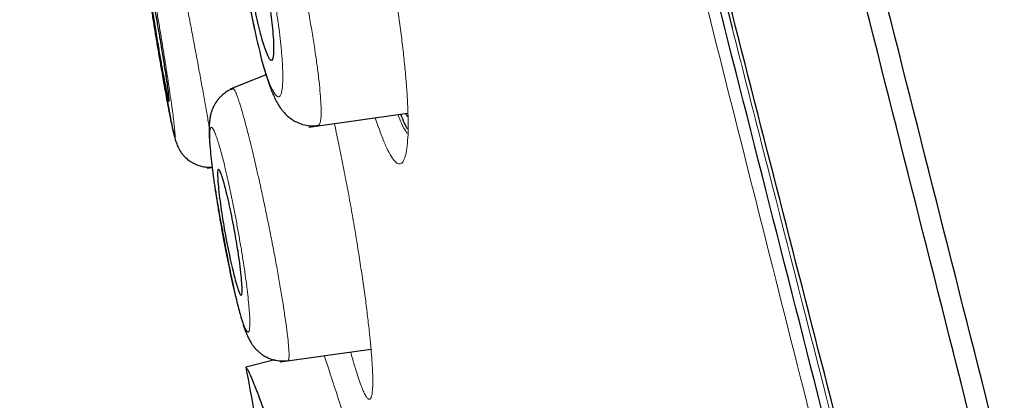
# Model space of a CAD drawing. Header units: millimetres. Extents: x 8 to 830, y 12 to 2106.
# Tile 125 of 256: x 93.39 to 107.25, y 1833.26 to 1838.61. Entities that reach past the tile are written whole.
import ezdxf

# ---------------------------------------------------------------- set-up
doc = ezdxf.new("R2010")
doc.units = ezdxf.units.MM

msp = doc.modelspace()

# ---------------------------------------------------------------- linework, layer by layer
at = {"color": 7, "linetype": 'Continuous', "lineweight": 30}
for p, q in [((102.431, 1842.386), (103.422, 1838.495)), ((96.858, 1837.837), (96.353, 1837.633)), ((96.389, 1837.64), (96.391, 1837.64)), ((97.462, 1837.1), (98.852, 1837.296)), ((96.028, 1836.52), (96.101, 1836.53)), ((97.056, 1833.795), (98.337, 1833.975)), ((96.983, 1833.823), (96.574, 1833.721))]:
    msp.add_line(p, q, dxfattribs=at)
for points, knots in [([(121.075, 1777.283), (120.761, 1778.511), (120.135, 1780.956), (119.164, 1784.726), (118.19, 1788.507), (117.211, 1792.3), (116.132, 1796.485), (114.95, 1801.065), (113.668, 1806.03), (112.239, 1811.577), (110.663, 1817.706), (108.948, 1824.436), (107.231, 1831.185), (105.516, 1837.963), (104.088, 1843.619), (102.95, 1848.142), (102.094, 1851.54), (101.241, 1854.924), (100.396, 1858.268), (99.615, 1861.345), (98.907, 1864.109), (98.282, 1866.524), (97.716, 1868.669), (97.22, 1870.523), (96.79, 1872.121), (96.357, 1873.724), (95.945, 1875.246), (95.568, 1876.614), (95.269, 1877.697), (95.045, 1878.524), (94.892, 1879.092), (94.803, 1879.418), (94.764, 1879.54), (94.752, 1879.56), (94.755, 1879.55), (94.755, 1879.55)], [0, 0, 0, 0, 0.028425, 0.05657, 0.08452, 0.112315, 0.140016, 0.176198, 0.212256, 0.248183, 0.296953, 0.345657, 0.394582, 0.443744, 0.493149, 0.518005, 0.543042, 0.568293, 0.593809, 0.619642, 0.641414, 0.663436, 0.685471, 0.707234, 0.728734, 0.750032, 0.781688, 0.813115, 0.8444, 0.875629, 0.906839, 0.937939, 0.968835, 0.999453, 1, 1, 1, 1]), ([(121.075, 1777.283), (120.761, 1778.511), (120.135, 1780.956), (119.164, 1784.726), (118.19, 1788.507), (117.211, 1792.3), (116.132, 1796.485), (114.95, 1801.065), (113.668, 1806.03), (112.239, 1811.577), (110.663, 1817.706), (108.948, 1824.436), (107.231, 1831.185), (105.516, 1837.963), (104.088, 1843.619), (102.95, 1848.142), (102.094, 1851.54), (101.241, 1854.924), (100.396, 1858.268), (99.615, 1861.345), (98.907, 1864.109), (98.282, 1866.524), (97.716, 1868.669), (97.22, 1870.523), (96.79, 1872.121), (96.357, 1873.724), (95.945, 1875.246), (95.568, 1876.614), (95.269, 1877.697), (95.045, 1878.524), (94.892, 1879.092), (94.803, 1879.418), (94.764, 1879.54), (94.752, 1879.56), (94.755, 1879.55), (94.755, 1879.55)], [0, 0, 0, 0, 0.028425, 0.05657, 0.08452, 0.112315, 0.140016, 0.176198, 0.212256, 0.248183, 0.296953, 0.345657, 0.394582, 0.443744, 0.493149, 0.518005, 0.543042, 0.568293, 0.593809, 0.619642, 0.641414, 0.663436, 0.685471, 0.707234, 0.728734, 0.750032, 0.781688, 0.813115, 0.8444, 0.875629, 0.906839, 0.937939, 0.968835, 0.999453, 1, 1, 1, 1]), ([(121.375, 1777.283), (121.061, 1778.511), (120.435, 1780.956), (119.464, 1784.726), (118.49, 1788.507), (117.511, 1792.3), (116.432, 1796.485), (115.25, 1801.065), (113.968, 1806.03), (112.539, 1811.577), (110.963, 1817.706), (109.248, 1824.436), (107.531, 1831.185), (105.816, 1837.963), (104.388, 1843.619), (103.25, 1848.142), (102.394, 1851.54), (101.541, 1854.924), (100.696, 1858.268), (99.915, 1861.345), (99.207, 1864.109), (98.582, 1866.524), (98.016, 1868.669), (97.52, 1870.523), (97.09, 1872.121), (96.657, 1873.724), (96.245, 1875.246), (95.868, 1876.614), (95.569, 1877.697), (95.345, 1878.524), (95.192, 1879.092), (95.103, 1879.418), (95.064, 1879.54), (95.052, 1879.56), (95.055, 1879.551), (95.055, 1879.551)], [0, 0, 0, 0, 0.028441, 0.056601, 0.084566, 0.112377, 0.140093, 0.176295, 0.212372, 0.248318, 0.297116, 0.345846, 0.394798, 0.443986, 0.493419, 0.518288, 0.543339, 0.568603, 0.594134, 0.619981, 0.641765, 0.663799, 0.685846, 0.707621, 0.729133, 0.750442, 0.782115, 0.81356, 0.844862, 0.876108, 0.907335, 0.938451, 0.969364, 1, 1, 1, 1, 1]), ([(119.342, 1777.405), (119.087, 1778.392), (118.577, 1780.366), (117.783, 1783.407), (116.982, 1786.476), (116.173, 1789.571), (115.359, 1792.68), (114.389, 1796.392), (113.26, 1800.711), (111.973, 1805.632), (110.632, 1810.777), (109.235, 1816.142), (107.788, 1821.731), (106.343, 1827.323), (104.903, 1832.92), (103.468, 1838.517), (102.278, 1843.169), (101.336, 1846.875), (100.632, 1849.641), (99.936, 1852.386), (99.249, 1855.094), (98.577, 1857.746), (97.981, 1860.098), (97.461, 1862.141), (97.015, 1863.888), (96.597, 1865.514), (96.169, 1867.162), (95.745, 1868.771), (95.341, 1870.302), (94.965, 1871.725), (94.622, 1873.021), (94.314, 1874.177), (94.054, 1875.143), (93.842, 1875.939), (93.661, 1876.63), (93.525, 1877.158), (93.439, 1877.488), (93.402, 1877.614), (93.391, 1877.637), (93.393, 1877.627), (93.393, 1877.627)], [0, 0, 0, 0, 0.023406, 0.046777, 0.070122, 0.093442, 0.116743, 0.140035, 0.176612, 0.213166, 0.24969, 0.291146, 0.332583, 0.374049, 0.415564, 0.457116, 0.498706, 0.519522, 0.540357, 0.561218, 0.582102, 0.603012, 0.623946, 0.639666, 0.655398, 0.671136, 0.686871, 0.707827, 0.728758, 0.749661, 0.774709, 0.79973, 0.824743, 0.849752, 0.874757, 0.906002, 0.93721, 0.968374, 0.999494, 1, 1, 1, 1]), ([(119.342, 1777.405), (119.087, 1778.392), (118.577, 1780.366), (117.783, 1783.407), (116.982, 1786.476), (116.173, 1789.571), (115.359, 1792.68), (114.389, 1796.392), (113.26, 1800.711), (111.973, 1805.632), (110.632, 1810.777), (109.235, 1816.142), (107.788, 1821.731), (106.343, 1827.323), (104.903, 1832.92), (103.468, 1838.517), (102.278, 1843.169), (101.336, 1846.875), (100.632, 1849.641), (99.936, 1852.386), (99.249, 1855.094), (98.577, 1857.746), (97.981, 1860.098), (97.461, 1862.141), (97.015, 1863.888), (96.597, 1865.514), (96.169, 1867.162), (95.745, 1868.771), (95.341, 1870.302), (94.965, 1871.725), (94.622, 1873.021), (94.314, 1874.177), (94.054, 1875.143), (93.842, 1875.939), (93.661, 1876.63), (93.525, 1877.158), (93.439, 1877.488), (93.402, 1877.614), (93.391, 1877.637), (93.393, 1877.627), (93.393, 1877.627)], [0, 0, 0, 0, 0.023406, 0.046777, 0.070122, 0.093442, 0.116743, 0.140035, 0.176612, 0.213166, 0.24969, 0.291146, 0.332583, 0.374049, 0.415564, 0.457116, 0.498706, 0.519522, 0.540357, 0.561218, 0.582102, 0.603012, 0.623946, 0.639666, 0.655398, 0.671136, 0.686871, 0.707827, 0.728758, 0.749661, 0.774709, 0.79973, 0.824743, 0.849752, 0.874757, 0.906002, 0.93721, 0.968374, 0.999494, 1, 1, 1, 1]), ([(119.121, 1777.336), (118.828, 1778.495), (118.243, 1780.813), (117.312, 1784.423), (116.363, 1788.08), (115.4, 1791.776), (114.33, 1795.87), (113.156, 1800.359), (111.878, 1805.242), (110.446, 1810.726), (108.863, 1816.809), (107.144, 1823.49), (105.435, 1830.172), (103.734, 1836.849), (102.328, 1842.404), (101.21, 1846.826), (100.377, 1850.116), (99.556, 1853.356), (98.75, 1856.526), (98.015, 1859.411), (97.358, 1861.974), (96.782, 1864.196), (96.259, 1866.182), (95.794, 1867.929), (95.386, 1869.447), (94.971, 1870.991), (94.57, 1872.473), (94.203, 1873.812), (93.913, 1874.878), (93.694, 1875.692), (93.545, 1876.259), (93.457, 1876.586), (93.414, 1876.715), (93.409, 1876.722), (93.407, 1876.725)], [0, 0, 0, 0, 0.027961, 0.055896, 0.083926, 0.111994, 0.13998, 0.176562, 0.213145, 0.249758, 0.299733, 0.349715, 0.399667, 0.449587, 0.499558, 0.524633, 0.549704, 0.574672, 0.599627, 0.624766, 0.645672, 0.666497, 0.687479, 0.708392, 0.729201, 0.750078, 0.781476, 0.812638, 0.843742, 0.874921, 0.906237, 0.937548, 0.968776, 1, 1, 1, 1]), ([(96.824, 1840.953), (96.801, 1840.943), (96.757, 1840.923), (96.702, 1840.885), (96.659, 1840.849), (96.626, 1840.815), (96.601, 1840.784), (96.58, 1840.755), (96.556, 1840.717), (96.53, 1840.666), (96.506, 1840.604), (96.489, 1840.543), (96.475, 1840.47), (96.466, 1840.389), (96.461, 1840.292), (96.461, 1840.2), (96.463, 1840.099), (96.469, 1839.981), (96.479, 1839.852), (96.492, 1839.717), (96.509, 1839.567), (96.53, 1839.405), (96.556, 1839.233), (96.579, 1839.098), (96.597, 1838.997), (96.61, 1838.922), (96.626, 1838.837), (96.645, 1838.737), (96.667, 1838.623), (96.693, 1838.494), (96.723, 1838.355), (96.757, 1838.208), (96.792, 1838.066), (96.827, 1837.937), (96.86, 1837.829), (96.89, 1837.737), (96.918, 1837.657), (96.948, 1837.582), (96.98, 1837.509), (97.017, 1837.437), (97.054, 1837.378), (97.092, 1837.328), (97.127, 1837.288), (97.169, 1837.248), (97.222, 1837.207), (97.29, 1837.168), (97.377, 1837.134), (97.481, 1837.114), (97.555, 1837.12), (97.594, 1837.123)], [0, 0, 0, 0, 0.015361, 0.028723, 0.039846, 0.048585, 0.056495, 0.063791, 0.072546, 0.088438, 0.106081, 0.123164, 0.139869, 0.171302, 0.198191, 0.222626, 0.24962, 0.279526, 0.310311, 0.33995, 0.368558, 0.404848, 0.437763, 0.467194, 0.480599, 0.4935, 0.508833, 0.527205, 0.548597, 0.572979, 0.600319, 0.630598, 0.663729, 0.695547, 0.723868, 0.748753, 0.774163, 0.796085, 0.819174, 0.844057, 0.868292, 0.881989, 0.89479, 0.907981, 0.922083, 0.937775, 0.956245, 0.977202, 1, 1, 1, 1]), ([(96.888, 1838.957), (96.896, 1838.907), (96.915, 1838.802), (96.937, 1838.641), (96.956, 1838.477), (96.967, 1838.34), (96.971, 1838.237), (96.971, 1838.15), (96.965, 1838.083), (96.952, 1838.048), (96.94, 1838.038), (96.931, 1838.039), (96.923, 1838.043), (96.908, 1838.057), (96.885, 1838.094), (96.852, 1838.175), (96.804, 1838.32), (96.739, 1838.562), (96.682, 1838.839), (96.646, 1839.057), (96.623, 1839.217), (96.604, 1839.38), (96.594, 1839.514), (96.59, 1839.614), (96.59, 1839.699), (96.595, 1839.768), (96.607, 1839.807), (96.618, 1839.818), (96.628, 1839.818), (96.636, 1839.814), (96.651, 1839.799), (96.674, 1839.761), (96.708, 1839.679), (96.745, 1839.568), (96.783, 1839.434), (96.833, 1839.235), (96.866, 1839.068), (96.888, 1838.957)], [0, 0, 0, 0, 0.026921, 0.056593, 0.089295, 0.124984, 0.149349, 0.171151, 0.207342, 0.233416, 0.249764, 0.260738, 0.271602, 0.282409, 0.314746, 0.346547, 0.378079, 0.439704, 0.500178, 0.52716, 0.556717, 0.589386, 0.624784, 0.647563, 0.668221, 0.703478, 0.730542, 0.749447, 0.760539, 0.771581, 0.782628, 0.8153, 0.847468, 0.878906, 0.910034, 0.940519, 1, 1, 1, 1]), ([(95.366, 1838.356), (95.373, 1838.315), (95.386, 1838.233), (95.412, 1838.08), (95.439, 1837.91), (95.465, 1837.744), (95.482, 1837.623), (95.49, 1837.54), (95.495, 1837.477), (95.493, 1837.454), (95.488, 1837.462), (95.483, 1837.478), (95.475, 1837.513), (95.462, 1837.574), (95.443, 1837.673), (95.418, 1837.804), (95.388, 1837.964), (95.356, 1838.148), (95.326, 1838.321), (95.302, 1838.47), (95.276, 1838.623), (95.248, 1838.794), (95.223, 1838.96), (95.206, 1839.081), (95.197, 1839.163), (95.193, 1839.224), (95.195, 1839.247), (95.2, 1839.239), (95.205, 1839.221), (95.218, 1839.166), (95.241, 1839.055), (95.273, 1838.887), (95.301, 1838.731), (95.333, 1838.551), (95.355, 1838.422), (95.366, 1838.356)], [0, 0, 0, 0, 0.022408, 0.043936, 0.083992, 0.120545, 0.153675, 0.183151, 0.209284, 0.250674, 0.268281, 0.286378, 0.3052, 0.334458, 0.365156, 0.397016, 0.43045, 0.465179, 0.501198, 0.523692, 0.545213, 0.585548, 0.622147, 0.655235, 0.684734, 0.71059, 0.751454, 0.769166, 0.787561, 0.806428, 0.865888, 0.897569, 0.930496, 0.964706, 1, 1, 1, 1]), ([(95.371, 1838.061), (95.376, 1838.033), (95.388, 1837.96), (95.407, 1837.837), (95.43, 1837.702), (95.451, 1837.573), (95.471, 1837.458), (95.49, 1837.351), (95.511, 1837.239), (95.532, 1837.13), (95.555, 1837.028), (95.575, 1836.946), (95.595, 1836.88), (95.62, 1836.816), (95.652, 1836.757), (95.692, 1836.706), (95.73, 1836.665), (95.773, 1836.631), (95.813, 1836.605), (95.852, 1836.584), (95.902, 1836.562), (95.969, 1836.544), (96.037, 1836.533), (96.082, 1836.537), (96.1, 1836.538)], [0, 0, 0, 0, 0.034123, 0.091518, 0.158281, 0.214498, 0.275235, 0.334113, 0.389685, 0.471957, 0.546459, 0.613597, 0.673649, 0.726645, 0.784564, 0.811006, 0.837315, 0.865065, 0.879849, 0.896067, 0.917895, 0.945675, 0.978706, 1, 1, 1, 1]), ([(96.391, 1837.643), (96.367, 1837.632), (96.322, 1837.611), (96.266, 1837.572), (96.223, 1837.534), (96.19, 1837.497), (96.167, 1837.468), (96.15, 1837.442), (96.137, 1837.421), (96.128, 1837.405), (96.123, 1837.395), (96.12, 1837.389), (96.118, 1837.385), (96.117, 1837.383), (96.115, 1837.38), (96.115, 1837.379), (96.115, 1837.379), (96.115, 1837.378), (96.114, 1837.378), (96.114, 1837.377), (96.114, 1837.376), (96.113, 1837.375), (96.113, 1837.374), (96.112, 1837.371), (96.11, 1837.367), (96.106, 1837.359), (96.101, 1837.346), (96.091, 1837.32), (96.079, 1837.279), (96.067, 1837.219), (96.06, 1837.157), (96.058, 1837.1), (96.057, 1837.05), (96.059, 1836.994), (96.061, 1836.935), (96.067, 1836.848), (96.078, 1836.73), (96.095, 1836.576), (96.114, 1836.422), (96.137, 1836.261), (96.163, 1836.096), (96.191, 1835.93), (96.214, 1835.803), (96.232, 1835.711), (96.245, 1835.641), (96.261, 1835.556), (96.28, 1835.451), (96.304, 1835.326), (96.329, 1835.198), (96.354, 1835.07), (96.379, 1834.948), (96.406, 1834.825), (96.435, 1834.697), (96.465, 1834.577), (96.492, 1834.473), (96.515, 1834.393), (96.534, 1834.331), (96.552, 1834.278), (96.572, 1834.222), (96.596, 1834.163), (96.623, 1834.107), (96.65, 1834.06), (96.677, 1834.023), (96.7, 1833.993), (96.73, 1833.961), (96.762, 1833.932), (96.798, 1833.904), (96.836, 1833.879), (96.881, 1833.855), (96.937, 1833.833), (97.002, 1833.816), (97.081, 1833.807), (97.137, 1833.812), (97.167, 1833.814)], [0, 0, 0, 0, 0.014579, 0.027446, 0.038332, 0.047108, 0.055715, 0.062316, 0.067349, 0.070172, 0.072299, 0.073179, 0.073999, 0.07482, 0.075707, 0.077854, 0.079041, 0.079503, 0.079879, 0.08019, 0.080331, 0.080471, 0.080766, 0.081115, 0.08206, 0.083403, 0.08737, 0.093079, 0.107206, 0.126088, 0.1455, 0.164485, 0.183328, 0.201778, 0.219839, 0.237544, 0.276827, 0.313587, 0.347103, 0.377469, 0.413343, 0.444633, 0.471413, 0.483102, 0.494663, 0.509756, 0.528708, 0.551491, 0.578061, 0.600445, 0.624912, 0.651465, 0.679116, 0.712427, 0.741308, 0.765824, 0.786042, 0.803256, 0.821714, 0.841972, 0.863725, 0.882349, 0.893573, 0.902578, 0.910348, 0.919885, 0.927432, 0.935929, 0.945973, 0.956211, 0.968824, 0.983555, 1, 1, 1, 1]), ([(98.754, 1837.282), (98.771, 1837.239), (98.803, 1837.156), (98.833, 1837.1), (98.848, 1837.073)], [0, 0, 0, 0, 0.510665, 1, 1, 1, 1]), ([(98.754, 1837.282), (98.771, 1837.239), (98.803, 1837.156), (98.833, 1837.1), (98.848, 1837.073)], [0, 0, 0, 0, 0.510665, 1, 1, 1, 1]), ([(98.853, 1837.245), (98.851, 1837.248), (98.842, 1837.259), (98.832, 1837.278), (98.824, 1837.292)], [0, 0, 0, 0, 0.258874, 1, 1, 1, 1]), ([(98.853, 1837.245), (98.851, 1837.248), (98.842, 1837.259), (98.832, 1837.278), (98.824, 1837.292)], [0, 0, 0, 0, 0.258874, 1, 1, 1, 1]), ([(96.417, 1835.637), (96.434, 1835.54), (96.461, 1835.38), (96.491, 1835.171), (96.51, 1835.008), (96.521, 1834.876), (96.525, 1834.767), (96.513, 1834.709), (96.477, 1834.77), (96.421, 1834.957), (96.363, 1835.203), (96.316, 1835.426), (96.275, 1835.64), (96.24, 1835.859), (96.209, 1836.068), (96.19, 1836.23), (96.179, 1836.361), (96.175, 1836.47), (96.183, 1836.518), (96.204, 1836.498), (96.233, 1836.43), (96.282, 1836.266), (96.339, 1836.028), (96.385, 1835.81), (96.406, 1835.694), (96.417, 1835.637)], [0, 0, 0, 0, 0.052276, 0.086088, 0.125167, 0.163317, 0.196887, 0.250057, 0.311886, 0.374196, 0.437047, 0.468982, 0.500959, 0.553131, 0.586992, 0.625752, 0.663235, 0.696627, 0.75054, 0.781808, 0.813114, 0.875316, 0.937523, 0.96881, 1, 1, 1, 1]), ([(96.574, 1833.721), (96.575, 1833.72), (96.577, 1833.72), (96.598, 1833.692), (96.645, 1833.594), (96.734, 1833.373), (96.87, 1833.005), (97.054, 1832.477), (97.236, 1831.926), (97.392, 1831.445), (97.504, 1831.094), (97.625, 1830.711), (97.756, 1830.291), (97.943, 1829.689), (98.13, 1829.05), (98.278, 1828.482), (98.325, 1828.302)], [0, 0, 0, 0, 0.069847, 0.148776, 0.236787, 0.333264, 0.438086, 0.547623, 0.657556, 0.701528, 0.745364, 0.78915, 0.833019, 0.877158, 0.96111, 1, 1, 1, 1]), ([(96.574, 1833.721), (96.658, 1833.27), (96.806, 1832.465), (96.961, 1831.661), (97.029, 1831.308)], [0, 0, 0, 0, 0.560051, 1, 1, 1, 1])]:
    msp.add_open_spline(points, degree=3, knots=knots, dxfattribs=at)
at = {"color": 8, "linetype": 'Continuous', "lineweight": 0}
for points, knots in [([(118.967, 1777.288), (118.707, 1778.32), (118.188, 1780.377), (117.366, 1783.568), (116.529, 1786.79), (115.678, 1790.048), (114.625, 1794.063), (113.37, 1798.836), (111.918, 1804.36), (110.47, 1809.886), (109.03, 1815.413), (107.603, 1820.942), (106.188, 1826.476), (104.779, 1832.013), (103.381, 1837.545), (102.227, 1842.139), (101.312, 1845.793), (100.629, 1848.517), (99.95, 1851.223), (99.279, 1853.897), (98.62, 1856.514), (98.034, 1858.833), (97.521, 1860.848), (97.08, 1862.57), (96.666, 1864.166), (96.24, 1865.782), (95.816, 1867.363), (95.407, 1868.872), (95.024, 1870.272), (94.675, 1871.547), (94.362, 1872.681), (94.1, 1873.629), (93.884, 1874.414), (93.7, 1875.087), (93.557, 1875.601), (93.465, 1875.919), (93.423, 1876.041), (93.421, 1876.049), (93.42, 1876.053)], [0, 0, 0, 0, 0.025276, 0.050356, 0.075388, 0.100448, 0.125578, 0.167493, 0.209363, 0.251197, 0.293, 0.334803, 0.376615, 0.41847, 0.460322, 0.502097, 0.522956, 0.543824, 0.564743, 0.585751, 0.60677, 0.627741, 0.643504, 0.65934, 0.675072, 0.690683, 0.711539, 0.732528, 0.753511, 0.77853, 0.803558, 0.828687, 0.853792, 0.878802, 0.909938, 0.941071, 0.972268, 1, 1, 1, 1]), ([(118.967, 1777.288), (118.707, 1778.32), (118.188, 1780.377), (117.366, 1783.568), (116.529, 1786.79), (115.678, 1790.048), (114.625, 1794.063), (113.37, 1798.836), (111.918, 1804.36), (110.47, 1809.886), (109.03, 1815.413), (107.603, 1820.942), (106.188, 1826.476), (104.779, 1832.013), (103.381, 1837.545), (102.227, 1842.139), (101.312, 1845.793), (100.629, 1848.517), (99.95, 1851.223), (99.279, 1853.897), (98.62, 1856.514), (98.034, 1858.833), (97.521, 1860.848), (97.08, 1862.57), (96.666, 1864.166), (96.24, 1865.782), (95.816, 1867.363), (95.407, 1868.872), (95.024, 1870.272), (94.675, 1871.547), (94.362, 1872.681), (94.1, 1873.629), (93.884, 1874.414), (93.7, 1875.087), (93.557, 1875.601), (93.465, 1875.919), (93.423, 1876.041), (93.421, 1876.049), (93.42, 1876.053)], [0, 0, 0, 0, 0.025276, 0.050356, 0.075388, 0.100448, 0.125578, 0.167493, 0.209363, 0.251197, 0.293, 0.334803, 0.376615, 0.41847, 0.460322, 0.502097, 0.522956, 0.543824, 0.564743, 0.585751, 0.60677, 0.627741, 0.643504, 0.65934, 0.675072, 0.690683, 0.711539, 0.732528, 0.753511, 0.77853, 0.803558, 0.828687, 0.853792, 0.878802, 0.909938, 0.941071, 0.972268, 1, 1, 1, 1]), ([(96.824, 1840.95), (96.83, 1840.952), (96.843, 1840.956), (96.87, 1840.926), (96.906, 1840.865), (96.947, 1840.77), (96.993, 1840.645), (97.042, 1840.493), (97.09, 1840.331), (97.136, 1840.169), (97.177, 1840.011), (97.219, 1839.844), (97.265, 1839.649), (97.316, 1839.426), (97.369, 1839.177), (97.419, 1838.925), (97.466, 1838.676), (97.508, 1838.434), (97.545, 1838.202), (97.576, 1837.986), (97.601, 1837.786), (97.62, 1837.607), (97.631, 1837.452), (97.636, 1837.323), (97.633, 1837.224), (97.622, 1837.159), (97.609, 1837.126), (97.597, 1837.126), (97.593, 1837.127)], [0, 0, 0, 0, 0.030474, 0.071669, 0.112607, 0.153455, 0.194557, 0.235853, 0.277241, 0.308295, 0.339327, 0.370341, 0.401342, 0.442662, 0.483992, 0.525296, 0.56653, 0.607675, 0.648785, 0.689942, 0.731162, 0.772429, 0.813725, 0.855068, 0.896493, 0.937985, 0.979516, 1, 1, 1, 1]), ([(95.409, 1840.376), (95.41, 1840.377), (95.412, 1840.378), (95.42, 1840.353), (95.431, 1840.313), (95.446, 1840.253), (95.466, 1840.167), (95.492, 1840.048), (95.526, 1839.892), (95.561, 1839.727), (95.595, 1839.562), (95.627, 1839.402), (95.661, 1839.233), (95.7, 1839.037), (95.744, 1838.813), (95.792, 1838.563), (95.84, 1838.311), (95.887, 1838.062), (95.931, 1837.82), (95.973, 1837.589), (96.012, 1837.374), (96.04, 1837.212), (96.054, 1837.13), (96.058, 1837.107)], [0, 0, 0, 0, 0.0369449, 0.0784317, 0.1197266, 0.1608088, 0.2019546, 0.2570672, 0.3124103, 0.367867, 0.4094849, 0.4510922, 0.4927042, 0.5342977, 0.5897244, 0.6451494, 0.7005422, 0.7558692, 0.8111408, 0.86645, 0.9218728, 0.9773961, 1, 1, 1, 1]), ([(96.587, 1839.044), (96.595, 1838.997), (96.611, 1838.903), (96.637, 1838.762), (96.665, 1838.622), (96.697, 1838.47), (96.734, 1838.309), (96.775, 1838.145), (96.812, 1838.008), (96.845, 1837.896), (96.875, 1837.807), (96.903, 1837.728), (96.934, 1837.654), (96.966, 1837.59), (96.998, 1837.544), (97.025, 1837.522), (97.049, 1837.525), (97.068, 1837.553), (97.082, 1837.606), (97.092, 1837.681), (97.096, 1837.777), (97.094, 1837.893), (97.088, 1838.027), (97.076, 1838.179), (97.058, 1838.345), (97.037, 1838.521), (97.01, 1838.705), (96.983, 1838.877), (96.955, 1839.034), (96.928, 1839.175), (96.9, 1839.315), (96.867, 1839.467), (96.83, 1839.627), (96.789, 1839.791), (96.751, 1839.927), (96.717, 1840.038), (96.688, 1840.128), (96.659, 1840.206), (96.628, 1840.28), (96.596, 1840.344), (96.565, 1840.391), (96.538, 1840.413), (96.515, 1840.41), (96.496, 1840.382), (96.483, 1840.33), (96.474, 1840.255), (96.471, 1840.159), (96.473, 1840.043), (96.48, 1839.909), (96.492, 1839.757), (96.509, 1839.592), (96.531, 1839.416), (96.557, 1839.232), (96.577, 1839.107), (96.587, 1839.044)], [0, 0, 0, 0, 0.015544, 0.031049, 0.046678, 0.06259, 0.083413, 0.104413, 0.125064, 0.140643, 0.156139, 0.171716, 0.187533, 0.20853, 0.22925, 0.250045, 0.270754, 0.291463, 0.312535, 0.333484, 0.354204, 0.375035, 0.395717, 0.416408, 0.437474, 0.458545, 0.479312, 0.500137, 0.515724, 0.531232, 0.546823, 0.562656, 0.583639, 0.604351, 0.625151, 0.640617, 0.656073, 0.671682, 0.687602, 0.708426, 0.729395, 0.750066, 0.770817, 0.791505, 0.812496, 0.833479, 0.854191, 0.874975, 0.895711, 0.916408, 0.937425, 0.958469, 0.979211, 1, 1, 1, 1]), ([(95.285, 1838.507), (95.295, 1838.444), (95.316, 1838.319), (95.347, 1838.13), (95.379, 1837.946), (95.41, 1837.769), (95.439, 1837.603), (95.467, 1837.451), (95.493, 1837.315), (95.516, 1837.198), (95.536, 1837.102), (95.552, 1837.026), (95.566, 1836.975), (95.575, 1836.947), (95.58, 1836.945), (95.581, 1836.968), (95.578, 1837.017), (95.571, 1837.087), (95.56, 1837.18), (95.546, 1837.293), (95.528, 1837.425), (95.506, 1837.574), (95.482, 1837.739), (95.455, 1837.914), (95.426, 1838.097), (95.396, 1838.284), (95.365, 1838.472), (95.333, 1838.661), (95.301, 1838.845), (95.27, 1839.021), (95.24, 1839.187), (95.215, 1839.326), (95.193, 1839.441), (95.175, 1839.533), (95.158, 1839.615), (95.142, 1839.693), (95.127, 1839.762), (95.113, 1839.814), (95.104, 1839.842), (95.099, 1839.845), (95.098, 1839.821), (95.101, 1839.773), (95.109, 1839.702), (95.12, 1839.609), (95.135, 1839.496), (95.153, 1839.365), (95.175, 1839.215), (95.199, 1839.051), (95.226, 1838.877), (95.255, 1838.694), (95.275, 1838.569), (95.285, 1838.507)], [0, 0, 0, 0, 0.020704, 0.0414474, 0.0626017, 0.08341, 0.10441, 0.1250669, 0.1458029, 0.1664871, 0.1874953, 0.2085374, 0.2292495, 0.2499889, 0.2707276, 0.2914293, 0.312468, 0.3334364, 0.3541561, 0.3749785, 0.3956339, 0.4163335, 0.4374475, 0.4584839, 0.4792532, 0.5001087, 0.5208667, 0.5415786, 0.5626109, 0.5835856, 0.6043023, 0.6251115, 0.6406013, 0.6560689, 0.671675, 0.6875761, 0.7083825, 0.729377, 0.7500288, 0.7707633, 0.7914451, 0.8124504, 0.8334517, 0.8541641, 0.8749411, 0.8956705, 0.9163686, 0.9374013, 0.9584194, 0.979169, 1, 1, 1, 1]), ([(98.629, 1839.27), (98.639, 1839.213), (98.666, 1839.062), (98.704, 1838.818), (98.744, 1838.541), (98.778, 1838.273), (98.807, 1838.017), (98.83, 1837.774), (98.847, 1837.547), (98.857, 1837.34), (98.862, 1837.152), (98.859, 1837.047), (98.858, 1836.995)], [0, 0, 0, 0, 0.061525, 0.165475, 0.2695, 0.373683, 0.478026, 0.582471, 0.686937, 0.79135, 0.895686, 1, 1, 1, 1]), ([(98.629, 1839.27), (98.639, 1839.213), (98.666, 1839.062), (98.704, 1838.818), (98.744, 1838.541), (98.778, 1838.273), (98.807, 1838.017), (98.83, 1837.774), (98.847, 1837.547), (98.857, 1837.34), (98.862, 1837.152), (98.859, 1837.047), (98.858, 1836.995)], [0, 0, 0, 0, 0.061525, 0.165475, 0.2695, 0.373683, 0.478026, 0.582471, 0.686937, 0.79135, 0.895686, 1, 1, 1, 1]), ([(103.422, 1838.495), (103.555, 1837.973), (104.256, 1835.223), (105.538, 1830.215), (107.261, 1823.496), (108.993, 1816.773), (110.701, 1810.203), (112.368, 1803.8), (113.591, 1799.116), (114.261, 1796.539), (114.396, 1796.023)], [0, 0, 0, 0, 0.036957, 0.194927, 0.352954, 0.511046, 0.669208, 0.816669, 0.963361, 1, 1, 1, 1]), ([(96.391, 1837.64), (96.395, 1837.641), (96.401, 1837.643), (96.417, 1837.62), (96.436, 1837.581), (96.458, 1837.523), (96.487, 1837.438), (96.522, 1837.322), (96.565, 1837.168), (96.608, 1837.004), (96.649, 1836.84), (96.687, 1836.682), (96.726, 1836.514), (96.77, 1836.318), (96.819, 1836.095), (96.871, 1835.846), (96.922, 1835.595), (96.97, 1835.347), (97.015, 1835.105), (97.056, 1834.874), (97.092, 1834.659), (97.122, 1834.46), (97.147, 1834.283), (97.166, 1834.129), (97.179, 1834.003), (97.184, 1833.908), (97.182, 1833.846), (97.176, 1833.816), (97.168, 1833.818), (97.166, 1833.818)], [0, 0, 0, 0, 0.029973, 0.061004, 0.091893, 0.122624, 0.153406, 0.194649, 0.23607, 0.277575, 0.308717, 0.339842, 0.37096, 0.402063, 0.443514, 0.484967, 0.526393, 0.567756, 0.609054, 0.650348, 0.691704, 0.733126, 0.774592, 0.816087, 0.857637, 0.899261, 0.94093, 0.982619, 1, 1, 1, 1]), ([(98.858, 1836.995), (98.855, 1836.939), (98.848, 1836.827), (98.827, 1836.707), (98.798, 1836.623), (98.761, 1836.58), (98.716, 1836.579), (98.665, 1836.622), (98.607, 1836.708), (98.544, 1836.834), (98.477, 1837), (98.427, 1837.135), (98.4, 1837.222), (98.397, 1837.232)], [0, 0, 0, 0, 0.0986456, 0.1975686, 0.2966019, 0.3955501, 0.494267, 0.5927327, 0.6912924, 0.7901317, 0.8890977, 0.9880245, 1, 1, 1, 1]), ([(98.858, 1836.995), (98.855, 1836.939), (98.848, 1836.827), (98.827, 1836.707), (98.798, 1836.623), (98.761, 1836.58), (98.716, 1836.579), (98.665, 1836.622), (98.607, 1836.708), (98.544, 1836.834), (98.477, 1837), (98.427, 1837.135), (98.4, 1837.222), (98.397, 1837.232)], [0, 0, 0, 0, 0.0986456, 0.1975686, 0.2966019, 0.3955501, 0.494267, 0.5927327, 0.6912924, 0.7901317, 0.8890977, 0.9880245, 1, 1, 1, 1]), ([(98.714, 1837.276), (98.732, 1837.234), (98.77, 1837.141), (98.815, 1837.054), (98.841, 1837.021), (98.848, 1837.011)], [0, 0, 0, 0, 0.3775928, 0.8215681, 1, 1, 1, 1]), ([(98.714, 1837.276), (98.732, 1837.234), (98.77, 1837.141), (98.815, 1837.054), (98.841, 1837.021), (98.848, 1837.011)], [0, 0, 0, 0, 0.3775928, 0.8215681, 1, 1, 1, 1]), ([(96.219, 1835.753), (96.227, 1835.706), (96.243, 1835.612), (96.269, 1835.471), (96.296, 1835.331), (96.327, 1835.179), (96.361, 1835.017), (96.398, 1834.853), (96.431, 1834.715), (96.459, 1834.602), (96.484, 1834.51), (96.508, 1834.43), (96.532, 1834.354), (96.557, 1834.287), (96.58, 1834.238), (96.599, 1834.214), (96.614, 1834.214), (96.625, 1834.239), (96.63, 1834.289), (96.632, 1834.362), (96.628, 1834.456), (96.619, 1834.57), (96.606, 1834.702), (96.589, 1834.852), (96.567, 1835.017), (96.541, 1835.192), (96.512, 1835.375), (96.48, 1835.562), (96.446, 1835.75), (96.411, 1835.938), (96.373, 1836.121), (96.336, 1836.296), (96.299, 1836.461), (96.266, 1836.598), (96.237, 1836.711), (96.212, 1836.802), (96.188, 1836.882), (96.163, 1836.958), (96.139, 1837.025), (96.115, 1837.074), (96.096, 1837.099), (96.081, 1837.099), (96.071, 1837.074), (96.066, 1837.024), (96.066, 1836.952), (96.07, 1836.858), (96.079, 1836.743), (96.092, 1836.611), (96.11, 1836.461), (96.132, 1836.297), (96.158, 1836.122), (96.187, 1835.94), (96.208, 1835.815), (96.219, 1835.753)], [0, 0, 0, 0, 0.01555, 0.031063, 0.046701, 0.062619, 0.08343, 0.104433, 0.125089, 0.14067, 0.156166, 0.171739, 0.187547, 0.208562, 0.229278, 0.25005, 0.27079, 0.291495, 0.312535, 0.333483, 0.354202, 0.37504, 0.395712, 0.416408, 0.437495, 0.458543, 0.479309, 0.50015, 0.520907, 0.541615, 0.562647, 0.583621, 0.604335, 0.625144, 0.640621, 0.656083, 0.67169, 0.6876, 0.708409, 0.729398, 0.750055, 0.770797, 0.791481, 0.812475, 0.833469, 0.854181, 0.874957, 0.895697, 0.916393, 0.937409, 0.95844, 0.979187, 1, 1, 1, 1]), ([(97.821, 1837.151), (97.84, 1837.066), (97.877, 1836.891), (97.933, 1836.614), (97.989, 1836.327), (98.043, 1836.037), (98.094, 1835.747), (98.142, 1835.46), (98.186, 1835.179), (98.227, 1834.907), (98.263, 1834.648), (98.293, 1834.403), (98.319, 1834.175), (98.332, 1834.042), (98.338, 1833.975)], [0, 0, 0, 0, 0.079329, 0.162941, 0.246417, 0.329769, 0.413154, 0.496751, 0.580566, 0.664533, 0.748548, 0.832505, 0.916326, 1, 1, 1, 1]), ([(97.821, 1837.151), (97.84, 1837.066), (97.877, 1836.891), (97.933, 1836.614), (97.989, 1836.327), (98.043, 1836.037), (98.094, 1835.747), (98.142, 1835.46), (98.186, 1835.179), (98.227, 1834.907), (98.263, 1834.648), (98.293, 1834.403), (98.319, 1834.175), (98.332, 1834.042), (98.338, 1833.975)], [0, 0, 0, 0, 0.079329, 0.162941, 0.246417, 0.329769, 0.413154, 0.496751, 0.580566, 0.664533, 0.748548, 0.832505, 0.916326, 1, 1, 1, 1]), ([(97.678, 1833.882), (97.702, 1833.813), (97.754, 1833.657), (97.862, 1833.325), (97.996, 1832.909), (98.151, 1832.419), (98.326, 1831.856), (98.524, 1831.203), (98.747, 1830.44), (98.929, 1829.801), (99.041, 1829.389), (99.064, 1829.305)], [0, 0, 0, 0, 0.097799, 0.221508, 0.345667, 0.470518, 0.595004, 0.719091, 0.843799, 0.968344, 1, 1, 1, 1]), ([(97.678, 1833.882), (97.702, 1833.813), (97.754, 1833.657), (97.862, 1833.325), (97.996, 1832.909), (98.151, 1832.419), (98.326, 1831.856), (98.524, 1831.203), (98.747, 1830.44), (98.929, 1829.801), (99.041, 1829.389), (99.064, 1829.305)], [0, 0, 0, 0, 0.097799, 0.221508, 0.345667, 0.470518, 0.595004, 0.719091, 0.843799, 0.968344, 1, 1, 1, 1]), ([(98.338, 1833.975), (98.342, 1833.921), (98.351, 1833.812), (98.359, 1833.673), (98.363, 1833.552), (98.362, 1833.451), (98.356, 1833.372), (98.347, 1833.314), (98.333, 1833.278), (98.314, 1833.266), (98.292, 1833.277), (98.265, 1833.311), (98.236, 1833.369), (98.202, 1833.448), (98.166, 1833.548), (98.127, 1833.669), (98.089, 1833.797), (98.063, 1833.893), (98.051, 1833.935)], [0, 0, 0, 0, 0.063678, 0.127091, 0.190339, 0.253512, 0.316693, 0.379967, 0.443428, 0.50719, 0.570982, 0.634527, 0.697919, 0.761221, 0.824476, 0.88772, 0.950987, 1, 1, 1, 1]), ([(98.338, 1833.975), (98.342, 1833.921), (98.351, 1833.812), (98.359, 1833.673), (98.363, 1833.552), (98.362, 1833.451), (98.356, 1833.372), (98.347, 1833.314), (98.333, 1833.278), (98.314, 1833.266), (98.292, 1833.277), (98.265, 1833.311), (98.236, 1833.369), (98.202, 1833.448), (98.166, 1833.548), (98.127, 1833.669), (98.089, 1833.797), (98.063, 1833.893), (98.051, 1833.935)], [0, 0, 0, 0, 0.063678, 0.127091, 0.190339, 0.253512, 0.316693, 0.379967, 0.443428, 0.50719, 0.570982, 0.634527, 0.697919, 0.761221, 0.824476, 0.88772, 0.950987, 1, 1, 1, 1])]:
    msp.add_open_spline(points, degree=3, knots=knots, dxfattribs=at)

doc.saveas('drawing.dxf')
